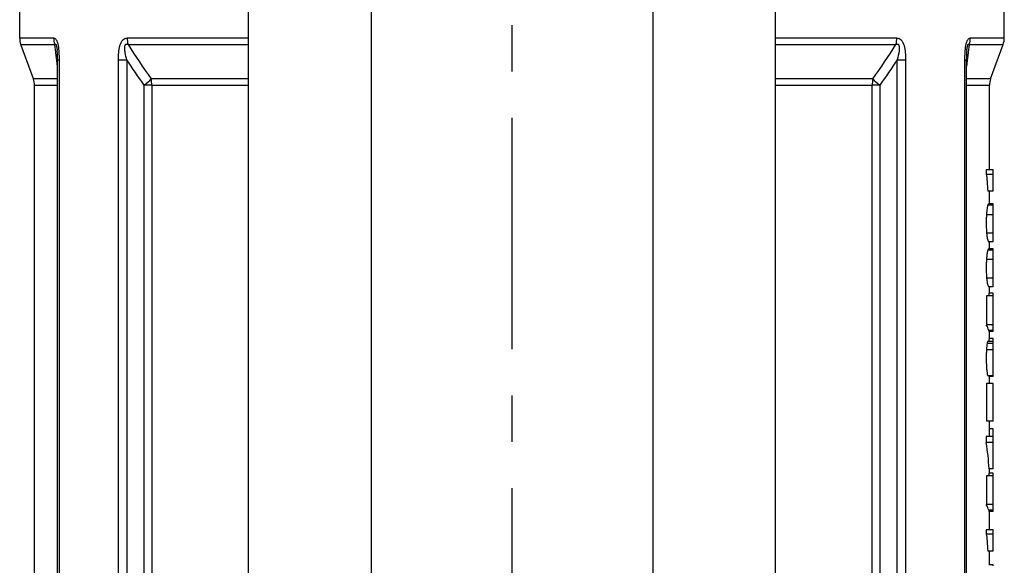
# Model space of a CAD drawing. Header units: millimetres. Extents: x 0 to 5940, y 0 to 4200.
# Tile 30 of 62: x 782 to 1048, y 2396 to 2543. Entities that reach past the tile are written whole.
import ezdxf

# ---------------------------------------------------------------- set-up
doc = ezdxf.new("R2010")
doc.units = ezdxf.units.MM
doc.header["$LTSCALE"] = 50
doc.linetypes.add('MITTE', pattern=[2, 1.25, -0.25, 0.25, -0.25])
doc.layers.add('02-LINIE-035', color=2, linetype='CONTINUOUS')
doc.layers.add('05-ACHSE', color=1, linetype='MITTE')

msp = doc.modelspace()

# ---------------------------------------------------------------- linework, layer by layer
at = {"layer": '02-LINIE-035'}
for p, q in [((843.38, 2255.15), (843.38, 2728.92)), ((876.48, 2722.21), (876.48, 2279.15)), ((952.58, 2706.78), (952.58, 2279.15)), ((985.68, 2255.15), (985.68, 2700.07)), ((1047.53, 2538.03), (1047.53, 2572.15)), ((781.53, 2538.03), (781.53, 2557.83)), ((790.72, 2538.03), (781.53, 2538.03)), ((843.38, 2538.03), (810.56, 2538.03)), ((1018.51, 2538.03), (985.68, 2538.03)), ((1047.53, 2538.03), (1038.35, 2538.03)), ((781.84, 2536.32), (791, 2536.32)), ((785.23, 2526.98), (781.84, 2536.32)), ((810.8, 2536.32), (843.38, 2536.32)), ((985.68, 2536.32), (1018.27, 2536.32)), ((1038.07, 2536.32), (1047.23, 2536.32)), ((1043.84, 2526.98), (1047.23, 2536.32)), ((791.78, 2532.11), (792.18, 2532.11)), ((791.78, 2321.33), (791.78, 2532.11)), ((792.18, 2532.11), (792.18, 2320.14)), ((808.2, 2320.14), (808.2, 2532.11)), ((808.2, 2532.11), (810.49, 2532.11)), ((810.49, 2532.11), (810.49, 2322.56)), ((1018.58, 2322.56), (1018.58, 2532.11)), ((1018.58, 2532.11), (1020.87, 2532.11)), ((1020.87, 2532.11), (1020.87, 2320.14)), ((1036.89, 2320.14), (1036.89, 2532.11)), ((1036.89, 2532.11), (1037.29, 2532.11)), ((1037.29, 2321.33), (1037.29, 2532.11)), ((791.78, 2526.98), (785.23, 2526.98)), ((785.53, 2525.27), (791.78, 2525.27)), ((785.53, 2327.2), (785.53, 2525.27)), ((817.24, 2525.27), (815.18, 2525.27)), ((815.18, 2328.03), (815.18, 2525.27)), ((843.38, 2526.98), (817.01, 2526.98)), ((817.24, 2525.27), (843.38, 2525.27)), ((817.24, 2525.27), (817.24, 2328.38)), ((1012.06, 2526.98), (985.68, 2526.98)), ((985.68, 2525.27), (1011.83, 2525.27)), ((1011.83, 2328.38), (1011.83, 2525.27)), ((1013.89, 2525.27), (1011.83, 2525.27)), ((1013.89, 2525.27), (1013.89, 2328.03)), ((1043.84, 2526.98), (1037.29, 2526.98)), ((1037.29, 2525.27), (1043.53, 2525.27)), ((1043.53, 2502.39), (1043.53, 2525.27)), ((1042.65, 2502.39), (1042.65, 2501.16)), ((1044.53, 2502.39), (1042.65, 2502.39)), ((1044.53, 2501.16), (1042.65, 2501.16)), ((1044.53, 2501.16), (1044.53, 2502.39)), ((1044.53, 2496.63), (1044.53, 2501.16)), ((1044.53, 2496.63), (1043.04, 2496.63)), ((1043.53, 2493.21), (1043.53, 2496.63)), ((1044.53, 2492.86), (1043.07, 2492.86)), ((1044.53, 2493.21), (1043.32, 2493.21)), ((1044.53, 2492.86), (1044.53, 2493.21)), ((1044.53, 2490.32), (1044.53, 2492.86)), ((1044.53, 2490.32), (1042.71, 2490.32)), ((1044.53, 2485.29), (1044.53, 2490.32)), ((1044.53, 2485.29), (1042.75, 2485.29)), ((1044.53, 2483.02), (1044.53, 2485.29)), ((1044.53, 2483.02), (1043.32, 2483.02)), ((1043.53, 2481.07), (1043.53, 2483.02)), ((1044.53, 2480.72), (1043.07, 2480.72)), ((1044.53, 2481.07), (1043.32, 2481.07)), ((1044.53, 2480.72), (1044.53, 2481.07)), ((1044.53, 2478.18), (1044.53, 2480.72)), ((1044.53, 2478.18), (1042.71, 2478.18)), ((1044.53, 2473.14), (1044.53, 2478.18)), ((1044.53, 2473.14), (1042.75, 2473.14)), ((1044.53, 2470.88), (1044.53, 2473.14)), ((1044.53, 2470.88), (1043.32, 2470.88)), ((1044.53, 2469.1), (1043.43, 2469.1)), ((1043.53, 2469.1), (1043.53, 2470.88)), ((1044.53, 2468.36), (1044.53, 2469.1)), ((1042.68, 2468.36), (1042.68, 2460.59)), ((1044.53, 2468.36), (1042.68, 2468.36)), ((1044.53, 2460.59), (1044.53, 2468.36)), ((1044.53, 2460.59), (1042.68, 2460.59)), ((1044.53, 2459.08), (1044.53, 2460.59)), ((1044.53, 2459.08), (1043.34, 2459.08)), ((1044.53, 2458.73), (1043.47, 2458.73)), ((1043.53, 2456.84), (1043.53, 2458.73)), ((1044.53, 2458.73), (1044.53, 2459.08)), ((1044.53, 2455.5), (1042.87, 2455.5)), ((1044.53, 2456.07), (1043.05, 2456.07)), ((1044.53, 2456.84), (1043.46, 2456.84)), ((1044.53, 2456.07), (1044.53, 2456.84)), ((1044.53, 2455.5), (1044.53, 2456.07)), ((1044.53, 2453.85), (1044.53, 2455.5)), ((1044.53, 2453.85), (1042.71, 2453.85)), ((1044.53, 2446.8), (1044.53, 2453.85)), ((1042.68, 2444.69), (1042.68, 2434.58)), ((1044.53, 2444.69), (1042.68, 2444.69)), ((1044.53, 2446.8), (1043.05, 2446.8)), ((1044.53, 2446.6), (1043.47, 2446.6)), ((1043.53, 2444.69), (1043.53, 2446.6)), ((1044.53, 2446.6), (1044.53, 2446.8)), ((1044.53, 2434.58), (1044.53, 2444.69)), ((1044.53, 2434.58), (1042.68, 2434.58)), ((1043.53, 2432.49), (1043.53, 2434.58)), ((1043.43, 2432.49), (1043.43, 2430.38)), ((1044.53, 2432.49), (1043.43, 2432.49)), ((1044.53, 2430.38), (1044.53, 2432.49)), ((1042.66, 2430.38), (1042.66, 2428.81)), ((1044.53, 2430.38), (1042.66, 2430.38)), ((1044.53, 2428.81), (1042.66, 2428.81)), ((1044.53, 2428.81), (1044.53, 2430.38)), ((1044.53, 2421.68), (1044.53, 2428.81)), ((1044.53, 2421.68), (1043.43, 2421.68)), ((1043.53, 2420.53), (1043.53, 2421.68)), ((1042.68, 2419.79), (1042.68, 2412.02)), ((1044.53, 2419.79), (1042.68, 2419.79)), ((1044.53, 2420.53), (1043.43, 2420.53)), ((1044.53, 2419.79), (1044.53, 2420.53)), ((1044.53, 2412.02), (1044.53, 2419.79)), ((1044.53, 2412.02), (1042.68, 2412.02)), ((1044.53, 2410.5), (1043.34, 2410.5)), ((1044.53, 2410.16), (1043.47, 2410.16)), ((1043.53, 2405.25), (1043.53, 2410.16)), ((1044.53, 2410.5), (1044.53, 2412.02)), ((1044.53, 2410.16), (1044.53, 2410.5)), ((1042.65, 2405.25), (1042.65, 2404.01)), ((1044.53, 2405.25), (1042.65, 2405.25)), ((1044.53, 2404.01), (1044.53, 2405.25)), ((1044.53, 2404.01), (1042.65, 2404.01)), ((1044.53, 2399.49), (1044.53, 2404.01)), ((1044.53, 2399.49), (1043.04, 2399.49)), ((1043.53, 2395.75), (1043.53, 2399.49)), ((1044.53, 2395.75), (1043.31, 2395.75)), ((1044.53, 2395.52), (1044.53, 2395.75))]:
    msp.add_line(p, q, dxfattribs=at)
for centre, start, end in [((786.53, 2538.03), 180, 200), ((1042.53, 2538.03), 340, 0), ((780.53, 2525.27), 0, 20), ((1048.53, 2525.27), 160, 180)]:
    msp.add_arc(centre, 5, start, end, dxfattribs=at)
for centre, major_axis, ratio, start_param, end_param in [((795.38, 2538.03), (0, -5), 0.930911, 4.712389, 5.061455), ((814.47, 2538.03), (0, -5), 0.781768, 4.712389, 5.061455), ((1014.6, 2538.03), (0, 5), 0.781768, 4.363323, 4.712389), ((1033.69, 2538.03), (0, -5), 0.930911, 1.22173, 1.570796), ((813.47, 2525.27), (4.08, 2.88), 0.205518, 4.995506, 5.601021), ((813.47, 2525.27), (0, 5), 0.754226, 4.712389, 5.061455), ((1015.6, 2525.27), (0, -5), 0.754226, 4.363323, 4.712389), ((1015.6, 2525.27), (4.08, -2.88), 0.205518, 3.823757, 4.429272), ((914.53, 2457.68), (129, 0), 0.196345, 0.054991, 0.114938), ((914.53, 2410.08), (0, 1597.66), 0.080743, 4.742849, 4.743064), ((914.53, 2415.66), (0, 1008.05), 0.12797, 4.743087, 4.743278), ((914.53, 2417.81), (129, 0), 0.733649, 0.040936, 0.116543), ((914.53, 2409.11), (129, 0), 0.196345, 0.054991, 0.114938), ((914.53, 2361.5), (0, 1597.66), 0.080743, 4.742849, 4.743064)]:
    msp.add_ellipse(centre, major_axis=major_axis, ratio=ratio, start_param=start_param, end_param=end_param, dxfattribs=at)
for points, knots in [([(790.72, 2538.03), (790.97, 2538.03), (791.22, 2537.86), (791.43, 2537.5), (791.43, 2537.49), (791.44, 2537.48), (791.44, 2537.47), (791.64, 2537.11), (791.8, 2536.56), (791.91, 2535.98), (791.91, 2535.96), (791.91, 2535.95), (791.92, 2535.94), (792.13, 2534.76), (792.18, 2533.42), (792.18, 2532.11)], [0, 0, 0, 0, 0.25, 0.25, 0.25, 0.255212, 0.255212, 0.255212, 0.5, 0.5, 0.5, 0.505624, 0.505624, 0.505624, 1, 1, 1, 1]), ([(808.2, 2532.11), (808.2, 2533.42), (808.28, 2534.76), (808.61, 2535.94), (808.62, 2535.95), (808.62, 2535.97), (808.63, 2535.98), (808.8, 2536.57), (809.04, 2537.11), (809.37, 2537.47), (809.38, 2537.48), (809.38, 2537.49), (809.39, 2537.5), (809.73, 2537.86), (810.14, 2538.03), (810.56, 2538.03)], [0, 0, 0, 0, 0.4944, 0.4944, 0.4944, 0.5, 0.5, 0.5, 0.744851, 0.744851, 0.744851, 0.75, 0.75, 0.75, 1, 1, 1, 1]), ([(1018.51, 2538.03), (1018.93, 2538.03), (1019.34, 2537.86), (1019.68, 2537.5), (1019.69, 2537.49), (1019.69, 2537.48), (1019.7, 2537.47), (1020.03, 2537.11), (1020.28, 2536.56), (1020.44, 2535.98), (1020.45, 2535.96), (1020.45, 2535.95), (1020.46, 2535.94), (1020.79, 2534.76), (1020.87, 2533.42), (1020.87, 2532.11)], [0, 0, 0, 0, 0.25, 0.25, 0.25, 0.255212, 0.255212, 0.255212, 0.5, 0.5, 0.5, 0.505624, 0.505624, 0.505624, 1, 1, 1, 1]), ([(1036.89, 2532.11), (1036.89, 2533.42), (1036.94, 2534.76), (1037.15, 2535.94), (1037.16, 2535.95), (1037.16, 2535.97), (1037.16, 2535.98), (1037.27, 2536.57), (1037.43, 2537.11), (1037.63, 2537.47), (1037.63, 2537.48), (1037.64, 2537.49), (1037.64, 2537.5), (1037.85, 2537.86), (1038.1, 2538.03), (1038.35, 2538.03)], [0, 0, 0, 0, 0.4944, 0.4944, 0.4944, 0.5, 0.5, 0.5, 0.744851, 0.744851, 0.744851, 0.75, 0.75, 0.75, 1, 1, 1, 1]), ([(791, 2536.32), (791.04, 2536.37), (791.09, 2536.4), (791.13, 2536.41), (791.15, 2536.41), (791.16, 2536.41), (791.18, 2536.4), (791.21, 2536.39), (791.24, 2536.36), (791.27, 2536.33), (791.29, 2536.3), (791.31, 2536.27), (791.33, 2536.23), (791.34, 2536.2), (791.35, 2536.18), (791.36, 2536.16), (791.38, 2536.1), (791.4, 2536.03), (791.42, 2535.96), (791.45, 2535.88), (791.47, 2535.78), (791.5, 2535.68), (791.53, 2535.52), (791.56, 2535.35), (791.59, 2535.18), (791.62, 2535.01), (791.64, 2534.84), (791.66, 2534.67)], [0.0000002, 0.0000002, 0.0000002, 0.0000002, 0.0896746, 0.0896746, 0.0896746, 0.1175237, 0.1175237, 0.1175237, 0.1667019, 0.1667019, 0.1667019, 0.2012482, 0.2012482, 0.2012482, 0.2190935, 0.2190935, 0.2190935, 0.2637691, 0.2637691, 0.2637691, 0.3202233, 0.3202233, 0.3202233, 0.4169297, 0.4169297, 0.4169297, 0.5123725, 0.5123725, 0.5123725, 0.5123725]), ([(810.49, 2532.11), (810.32, 2532.75), (810.16, 2533.39), (810.05, 2534.05), (809.98, 2534.42), (809.94, 2534.8), (809.92, 2535.18), (809.92, 2535.26), (809.92, 2535.35), (809.92, 2535.43), (809.92, 2535.57), (809.93, 2535.71), (809.96, 2535.85), (809.97, 2535.92), (809.99, 2535.99), (810.01, 2536.05), (810.04, 2536.12), (810.07, 2536.18), (810.1, 2536.23), (810.11, 2536.24), (810.12, 2536.25), (810.12, 2536.26), (810.17, 2536.32), (810.23, 2536.36), (810.3, 2536.38), (810.35, 2536.4), (810.4, 2536.41), (810.46, 2536.41), (810.53, 2536.41), (810.6, 2536.39), (810.68, 2536.36), (810.72, 2536.35), (810.76, 2536.34), (810.8, 2536.32)], [0, 0, 0, 0, 0.3701426, 0.3701426, 0.3701426, 0.5829279, 0.5829279, 0.5829279, 0.6308234, 0.6308234, 0.6308234, 0.7113576, 0.7113576, 0.7113576, 0.7555012, 0.7555012, 0.7555012, 0.7985446, 0.7985446, 0.7985446, 0.80792, 0.80792, 0.80792, 0.8638676, 0.8638676, 0.8638676, 0.9084075, 0.9084075, 0.9084075, 0.9676844, 0.9676844, 0.9676844, 0.9999998, 0.9999998, 0.9999998, 0.9999998]), ([(1018.27, 2536.32), (1018.38, 2536.37), (1018.5, 2536.4), (1018.61, 2536.41), (1018.64, 2536.41), (1018.67, 2536.41), (1018.71, 2536.4), (1018.77, 2536.39), (1018.82, 2536.36), (1018.87, 2536.33), (1018.91, 2536.3), (1018.94, 2536.27), (1018.97, 2536.23), (1018.98, 2536.2), (1019, 2536.18), (1019.01, 2536.16), (1019.04, 2536.1), (1019.06, 2536.03), (1019.08, 2535.96), (1019.11, 2535.88), (1019.12, 2535.78), (1019.13, 2535.68), (1019.15, 2535.52), (1019.15, 2535.35), (1019.15, 2535.18), (1019.14, 2534.98), (1019.12, 2534.79), (1019.1, 2534.59), (1019, 2533.76), (1018.8, 2532.93), (1018.58, 2532.11)], [0.0000002, 0.0000002, 0.0000002, 0.0000002, 0.0896746, 0.0896746, 0.0896746, 0.1175237, 0.1175237, 0.1175237, 0.1667019, 0.1667019, 0.1667019, 0.2012482, 0.2012482, 0.2012482, 0.2190935, 0.2190935, 0.2190935, 0.2637691, 0.2637691, 0.2637691, 0.3202233, 0.3202233, 0.3202233, 0.4169297, 0.4169297, 0.4169297, 0.526988, 0.526988, 0.526988, 1, 1, 1, 1]), ([(1037.41, 2534.67), (1037.43, 2534.84), (1037.45, 2535.01), (1037.48, 2535.18), (1037.49, 2535.26), (1037.51, 2535.35), (1037.52, 2535.43), (1037.55, 2535.57), (1037.58, 2535.71), (1037.61, 2535.85), (1037.63, 2535.92), (1037.65, 2535.99), (1037.67, 2536.05), (1037.7, 2536.12), (1037.72, 2536.18), (1037.74, 2536.23), (1037.75, 2536.24), (1037.75, 2536.25), (1037.76, 2536.26), (1037.79, 2536.32), (1037.83, 2536.36), (1037.86, 2536.38), (1037.88, 2536.4), (1037.91, 2536.41), (1037.93, 2536.41), (1037.96, 2536.41), (1037.99, 2536.39), (1038.02, 2536.36), (1038.04, 2536.35), (1038.05, 2536.34), (1038.07, 2536.32)], [0.4875634, 0.4875634, 0.4875634, 0.4875634, 0.5829279, 0.5829279, 0.5829279, 0.6308234, 0.6308234, 0.6308234, 0.7113576, 0.7113576, 0.7113576, 0.7555012, 0.7555012, 0.7555012, 0.7985446, 0.7985446, 0.7985446, 0.80792, 0.80792, 0.80792, 0.8638676, 0.8638676, 0.8638676, 0.9084075, 0.9084075, 0.9084075, 0.9676844, 0.9676844, 0.9676844, 0.9999998, 0.9999998, 0.9999998, 0.9999998]), ([(791.78, 2532.11), (791.78, 2532.54), (791.78, 2532.96), (791.74, 2533.82), (791.71, 2534.26), (791.66, 2534.66)], [0, 0, 0, 0, 0.1276342, 0.1276342, 0.2591144, 0.2591144, 0.2591144, 0.2591144]), ([(1037.41, 2534.66), (1037.37, 2534.38), (1037.35, 2534.08), (1037.3, 2533.35), (1037.29, 2532.9), (1037.29, 2532.34), (1037.29, 2532.23), (1037.29, 2532.11)], [0, 0, 0, 0, 0.0912263, 0.0912263, 0.2242211, 0.2242211, 0.2591956, 0.2591956, 0.2591956, 0.2591956]), ([(1042.65, 2501.16), (1042.7, 2500.95), (1042.74, 2500.68), (1042.83, 2499.97), (1042.87, 2499.51), (1042.96, 2498.41), (1043, 2497.55), (1043.04, 2496.63)], [-0.5116189, -0.5116189, -0.5116189, -0.5116189, -0.4242563, -0.4242563, -0.3005053, -0.3005053, 0, 0, 0, 0]), ([(1043.07, 2492.86), (1043.01, 2492.66), (1042.94, 2492.38), (1042.85, 2491.81), (1042.81, 2491.57), (1042.75, 2490.96), (1042.73, 2490.66), (1042.71, 2490.32)], [-0.6064974, -0.6064974, -0.6064974, -0.6064974, -0.2503751, -0.2503751, -0.1126048, -0.1126048, 0, 0, 0, 0]), ([(1042.71, 2490.32), (1042.69, 2489.95), (1042.67, 2489.55), (1042.65, 2488.54), (1042.65, 2488.01), (1042.66, 2487.29), (1042.67, 2486.84), (1042.7, 2486), (1042.72, 2485.63), (1042.75, 2485.29)], [-0.4004645, -0.4004645, -0.4004645, -0.4004645, -0.3455939, -0.3455939, -0.2672831, -0.2672831, -0.1290605, -0.1290605, 0, 0, 0, 0]), ([(1042.75, 2485.29), (1042.78, 2485.01), (1042.8, 2484.77), (1042.86, 2484.33), (1042.89, 2484.13), (1043.01, 2483.52), (1043.08, 2483.32), (1043.2, 2483.09), (1043.25, 2483.04), (1043.3, 2483.02), (1043.31, 2483.02), (1043.32, 2483.02)], [-1.888953, -1.888953, -1.888953, -1.888953, -1.74512, -1.74512, -1.593636, -1.593636, -1.189846, -1.189846, -0.765984, -0.765984, -0.681976, -0.681976, -0.681976, -0.681976]), ([(1043.07, 2480.72), (1043.01, 2480.52), (1042.94, 2480.24), (1042.85, 2479.66), (1042.81, 2479.43), (1042.75, 2478.82), (1042.73, 2478.52), (1042.71, 2478.18)], [-0.6064974, -0.6064974, -0.6064974, -0.6064974, -0.2503751, -0.2503751, -0.1126048, -0.1126048, 0, 0, 0, 0]), ([(1042.71, 2478.18), (1042.69, 2477.81), (1042.67, 2477.41), (1042.65, 2476.4), (1042.65, 2475.87), (1042.66, 2475.15), (1042.67, 2474.69), (1042.7, 2473.86), (1042.72, 2473.48), (1042.75, 2473.14)], [-0.4004645, -0.4004645, -0.4004645, -0.4004645, -0.3455939, -0.3455939, -0.2672831, -0.2672831, -0.1290605, -0.1290605, 0, 0, 0, 0]), ([(1042.75, 2473.14), (1042.78, 2472.87), (1042.8, 2472.63), (1042.86, 2472.18), (1042.89, 2471.99), (1043.01, 2471.38), (1043.08, 2471.17), (1043.2, 2470.95), (1043.25, 2470.9), (1043.3, 2470.88), (1043.31, 2470.88), (1043.32, 2470.88)], [-1.888953, -1.888953, -1.888953, -1.888953, -1.74512, -1.74512, -1.593636, -1.593636, -1.189846, -1.189846, -0.765984, -0.765984, -0.681976, -0.681976, -0.681976, -0.681976]), ([(1043.43, 2469.1), (1043.43, 2469.1), (1043.43, 2469.1), (1043.41, 2469.1), (1043.38, 2468.99), (1043.33, 2468.64), (1043.31, 2468.51), (1043.3, 2468.36)], [-0.3906125, -0.3906125, -0.3906125, -0.3906125, -0.3873994, -0.3873994, -0.1888381, -0.1888381, -0.1062574, -0.1062574, -0.1062574, -0.1062574]), ([(1042.87, 2455.5), (1042.84, 2455.3), (1042.81, 2455.06), (1042.75, 2454.5), (1042.73, 2454.18), (1042.71, 2453.85)], [-0.2234434, -0.2234434, -0.2234434, -0.2234434, -0.1113402, -0.1113402, 0, 0, 0, 0]), ([(1043.05, 2456.07), (1043.04, 2456.07), (1043.04, 2456.07), (1043, 2456.04), (1042.98, 2455.98), (1042.92, 2455.79), (1042.89, 2455.66), (1042.87, 2455.5)], [-0.2048627, -0.2048627, -0.2048627, -0.2048627, -0.1814346, -0.1814346, -0.0920262, -0.0920262, 0, 0, 0, 0]), ([(1043.46, 2456.84), (1043.46, 2456.84), (1043.45, 2456.84), (1043.43, 2456.82), (1043.41, 2456.72), (1043.37, 2456.37), (1043.36, 2456.22), (1043.35, 2456.07)], [-0.3825465, -0.3825465, -0.3825465, -0.3825465, -0.3741852, -0.3741852, -0.2948102, -0.2948102, -0.2467121, -0.2467121, -0.2467121, -0.2467121]), ([(1042.71, 2453.85), (1042.69, 2453.44), (1042.67, 2453.01), (1042.65, 2451.98), (1042.65, 2451.47), (1042.66, 2450.56), (1042.67, 2449.97), (1042.73, 2448.79), (1042.77, 2448.34), (1042.84, 2447.71), (1042.88, 2447.46), (1042.96, 2447.03), (1043.01, 2446.89), (1043.05, 2446.8)], [-0.6437452, -0.6437452, -0.6437452, -0.6437452, -0.5983143, -0.5983143, -0.5384844, -0.5384844, -0.4216025, -0.4216025, -0.2886535, -0.2886535, -0.1501699, -0.1501699, 0, 0, 0, 0]), ([(1043.43, 2420.53), (1043.43, 2420.53), (1043.43, 2420.53), (1043.41, 2420.52), (1043.38, 2420.42), (1043.33, 2420.07), (1043.31, 2419.94), (1043.3, 2419.79)], [-0.3906125, -0.3906125, -0.3906125, -0.3906125, -0.3873994, -0.3873994, -0.1888381, -0.1888381, -0.1062574, -0.1062574, -0.1062574, -0.1062574]), ([(1042.65, 2404.01), (1042.7, 2403.81), (1042.74, 2403.54), (1042.83, 2402.83), (1042.87, 2402.37), (1042.96, 2401.27), (1043, 2400.4), (1043.04, 2399.49)], [-0.5116189, -0.5116189, -0.5116189, -0.5116189, -0.4242563, -0.4242563, -0.3005053, -0.3005053, 0, 0, 0, 0])]:
    msp.add_open_spline(points, degree=3, knots=knots, dxfattribs=at)
for points in [[(791.78, 2530.38), (791.52, 2532.35), (791.26, 2534.33), (791, 2536.32)], [(810.8, 2536.32), (812.82, 2533.17), (814.89, 2530.06), (817.01, 2526.98)], [(1012.06, 2526.98), (1014.18, 2530.06), (1016.25, 2533.17), (1018.27, 2536.32)], [(1038.07, 2536.32), (1037.81, 2534.33), (1037.55, 2532.35), (1037.29, 2530.38)], [(791.66, 2534.67), (791.66, 2534.67), (791.66, 2534.66), (791.66, 2534.66)], [(1037.41, 2534.66), (1037.41, 2534.66), (1037.41, 2534.67), (1037.41, 2534.67)], [(815.18, 2525.27), (813.59, 2527.53), (812.02, 2529.81), (810.49, 2532.11)], [(1018.58, 2532.11), (1017.05, 2529.81), (1015.48, 2527.53), (1013.89, 2525.27)], [(1043.32, 2493.21), (1043.27, 2493.22), (1043.17, 2493.18), (1043.07, 2492.86)], [(1043.32, 2481.07), (1043.27, 2481.07), (1043.17, 2481.04), (1043.07, 2480.72)]]:
    msp.add_open_spline(points, degree=3, dxfattribs=at)
at = {"layer": '05-ACHSE'}
msp.add_line((914.53, 4016.46), (914.53, 1773), dxfattribs=at)

doc.saveas('drawing.dxf')
